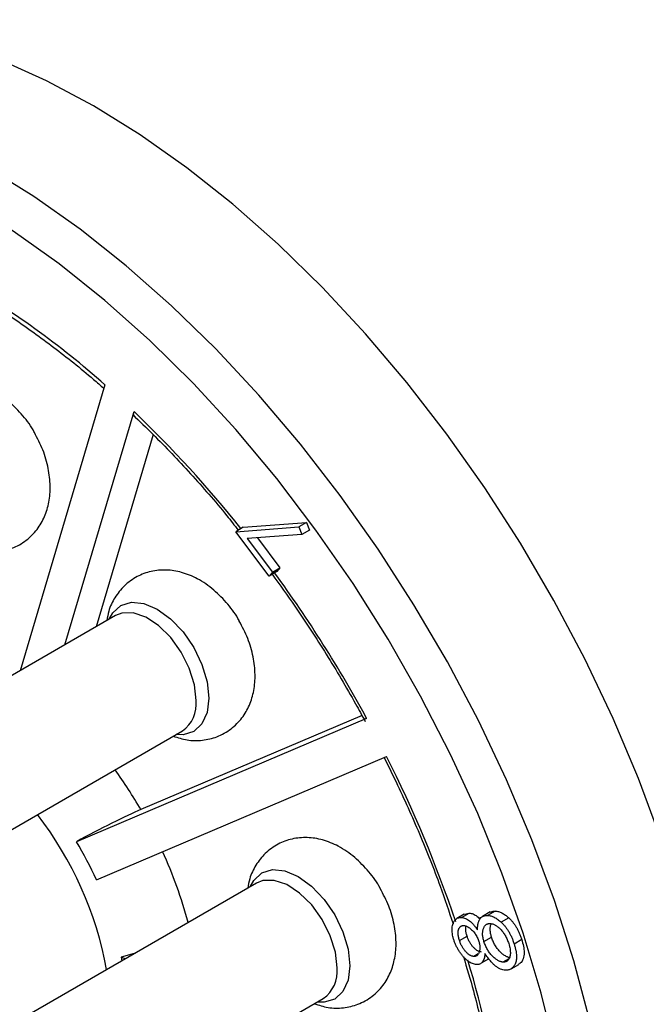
# Model space of a CAD drawing. Header units: inches. Extents: x 0 to 22, y 0 to 17.
# Tile 12 of 17: x 17.838 to 18.275, y 12.588 to 13.275. Entities that reach past the tile are written whole.
import ezdxf

# ---------------------------------------------------------------- set-up
doc = ezdxf.new("R2010")
doc.units = ezdxf.units.IN
doc.header["$LTSCALE"] = 2
doc.header["$MEASUREMENT"] = 0

msp = doc.modelspace()

# ---------------------------------------------------------------- linework, layer by layer
for p, q in [((17.89723, 13.02005), (17.83808, 12.82072)), ((17.86932, 12.83876), (17.91758, 13.0014)), ((17.93098, 12.98532), (17.89124, 12.85141)), ((17.99374, 12.92073), (18.03784, 12.92402)), ((18.03784, 12.92402), (18.03254, 12.92096)), ((18.03784, 12.92402), (18.03986, 12.91881)), ((17.98843, 12.91767), (18.03254, 12.92096)), ((17.99374, 12.92073), (17.98843, 12.91767)), ((18.01173, 12.88675), (17.98843, 12.91767)), ((18.03254, 12.92096), (18.03456, 12.91575)), ((18.03986, 12.91881), (18.03456, 12.91575)), ((18.03456, 12.91575), (17.99637, 12.91282)), ((17.99637, 12.91282), (18.01398, 12.88945)), ((18.00357, 12.91338), (18.01928, 12.89252)), ((18.01704, 12.88981), (18.01173, 12.88675)), ((18.01398, 12.88945), (18.01173, 12.88675)), ((18.01398, 12.88945), (18.01928, 12.89252)), ((18.01928, 12.89252), (18.01704, 12.88981)), ((17.90475, 12.85921), (17.66078, 12.71837)), ((18.07971, 12.78748), (17.87748, 12.70147)), ((18.07651, 12.78945), (17.92231, 12.72387)), ((17.70727, 12.63783), (17.95124, 12.77867)), ((17.89133, 12.67492), (18.0936, 12.76095)), ((18.00303, 12.67264), (17.75907, 12.5318)), ((18.14782, 12.65089), (18.14252, 12.64783)), ((18.14589, 12.64864), (18.15119, 12.6517)), ((18.14784, 12.65085), (18.15119, 12.6517)), ((18.1659, 12.65245), (18.1606, 12.64939)), ((18.16933, 12.65313), (18.16403, 12.65007)), ((18.17883, 12.64834), (18.17353, 12.64528)), ((18.14442, 12.63261), (18.14973, 12.63567)), ((18.16151, 12.6318), (18.16681, 12.63486)), ((18.18785, 12.63316), (18.18255, 12.6301)), ((17.91775, 12.6234), (17.9086, 12.62098)), ((17.9086, 12.62098), (17.90907, 12.61839)), ((17.9115, 12.6198), (17.9086, 12.62098)), ((18.15751, 12.62326), (18.15438, 12.62146)), ((18.15974, 12.61688), (18.16504, 12.61994)), ((18.17884, 12.61986), (18.17475, 12.6175)), ((18.18042, 12.61278), (18.18572, 12.61584)), ((17.80556, 12.45126), (18.04953, 12.5921))]:
    msp.add_line(p, q)
at = {"flags": 128}
for points in [[(17.88924, 13.21461), (17.8566, 13.23206), (17.82414, 13.24662), (17.79204, 13.25823), (17.76047, 13.26681), (17.7296, 13.27231), (17.6996, 13.27471), (17.67063, 13.274), (17.64287, 13.27018), (17.61644, 13.26326), (17.59151, 13.25329), (17.57677, 13.24555)], [(18.28485, 12.70337), (18.26922, 12.74551), (18.25152, 12.78742), (18.23184, 12.82888), (18.21028, 12.86966), (18.18698, 12.90954), (18.16204, 12.94829), (18.13562, 12.98572), (18.10785, 13.0216), (18.07889, 13.05575), (18.04889, 13.08799), (18.01802, 13.11812), (17.98645, 13.146), (17.95434, 13.17146), (17.92188, 13.19437), (17.88924, 13.21461)], [(18.23531, 12.57647), (18.22407, 12.61837), (18.21061, 12.66051), (18.19498, 12.70265), (18.17727, 12.74456), (18.15759, 12.78602), (18.13604, 12.8268), (18.11273, 12.86668), (18.0878, 12.90543), (18.06137, 12.94285), (18.03361, 12.97874), (18.00464, 13.01289), (17.97464, 13.04512), (17.94377, 13.07526), (17.9122, 13.10314), (17.8801, 13.1286), (17.84764, 13.15151), (17.815, 13.17175)], [(18.21153, 12.55453), (18.20129, 12.59591), (18.18876, 12.63762), (18.17401, 12.67942), (18.15712, 12.72106), (18.13819, 12.76232), (18.11732, 12.80296), (18.09465, 12.84273), (18.07029, 12.88143), (18.04439, 12.91881), (18.01709, 12.95467), (17.98855, 12.98881), (17.95894, 13.02103), (17.92842, 13.05113), (17.89718, 13.07896), (17.86538, 13.10435), (17.83321, 13.12716), (17.80085, 13.14725)], [(17.90035, 12.85667), (17.9027, 12.86096), (17.9084, 12.86626), (17.91584, 12.86855), (17.9245, 12.86769), (17.93379, 12.86374), (17.94308, 12.85697), (17.95174, 12.84783), (17.95918, 12.83694), (17.96488, 12.82506), (17.96847, 12.813), (17.96969, 12.80156)], [(17.96087, 12.79996), (17.95966, 12.8109), (17.95609, 12.82245), (17.95044, 12.83373), (17.94312, 12.84392), (17.93468, 12.85225), (17.92575, 12.85811), (17.91698, 12.86107), (17.90903, 12.8609), (17.90475, 12.85921)], [(17.96969, 12.80156), (17.96847, 12.79154), (17.96488, 12.78361), (17.95918, 12.77831), (17.95174, 12.77602), (17.94684, 12.77613)], [(17.99864, 12.6701), (18.00099, 12.67439), (18.00669, 12.67968), (18.01413, 12.68198), (18.02279, 12.68112), (18.03208, 12.67717), (18.04137, 12.6704), (18.05003, 12.66126), (18.05747, 12.65037), (18.06317, 12.63849), (18.06676, 12.62643), (18.06798, 12.61499)], [(18.05916, 12.61339), (18.05794, 12.62433), (18.05438, 12.63588), (18.04873, 12.64716), (18.04141, 12.65735), (18.03297, 12.66568), (18.02404, 12.67154), (18.01527, 12.6745), (18.00732, 12.67433), (18.00303, 12.67264)], [(18.06798, 12.61499), (18.06676, 12.60496), (18.06317, 12.59704), (18.05747, 12.59174), (18.05003, 12.58945), (18.04513, 12.58956)]]:
    msp.add_lwpolyline(points, dxfattribs=at)
for centre, radius, start, end in [((17.50226, 12.57772), 0.59301, 48.237, 60.31263), ((17.35503, 12.41307), 0.814, 38.4987, 46.28322), ((17.27238, 12.34827), 0.91906, 28.54778, 36.0373), ((17.93783, 12.79756), 0.02317, 305.37932, 5.93286), ((17.30815, 12.3647), 0.87973, 18.62343, 26.77017), ((17.62625, 12.55255), 0.34206, 30.05501, 35.59113), ((17.65268, 12.56753), 0.24976, 10.31097, 37.72492), ((17.64585, 12.56373), 0.26949, 24.36663, 30.73658), ((17.65204, 12.56344), 0.31409, 15.0701, 24.67019), ((17.45857, 12.41144), 0.72216, 8.02757, 16.69315), ((18.03611, 12.61099), 0.02317, 305.37932, 5.93286)]:
    msp.add_arc(centre, radius, start, end)
for points, knots in [([(17.79265, 13.09098), (17.79694, 13.0887), (17.8106, 13.08147), (17.8337, 13.06661), (17.86171, 13.04659), (17.88262, 13.02977), (17.89413, 13.01972), (17.89651, 13.01763)], [0, 0, 0, 0, 0.1234058, 0.3921388, 0.6609084, 0.9297506, 1, 1, 1, 1]), ([(17.84811, 12.9868), (17.84807, 12.98689), (17.84603, 12.99116), (17.84011, 12.99877), (17.83047, 13.00894), (17.81953, 13.01643), (17.80826, 13.02104), (17.79729, 13.02279), (17.78662, 13.02182), (17.7765, 13.0181), (17.76773, 13.01176), (17.76113, 13.00332), (17.7571, 12.99496), (17.75614, 12.98932), (17.75576, 12.98711)], [0, 0, 0, 0, 0.0021723, 0.107152, 0.2144704, 0.3261536, 0.4220049, 0.5118799, 0.5982476, 0.6832728, 0.7736335, 0.8597266, 0.944902, 1, 1, 1, 1]), ([(17.91666, 12.99928), (17.92136, 12.99475), (17.93501, 12.98162), (17.95701, 12.95829), (17.97687, 12.93583), (17.98758, 12.92209), (17.99022, 12.9187)], [0, 0, 0, 0, 0.184036, 0.53451, 0.885133, 1, 1, 1, 1]), ([(17.91797, 12.99821), (17.91784, 12.99828), (17.91732, 12.99859), (17.9172, 12.99975), (17.91747, 13.00093), (17.91758, 13.0014)], [0, 0, 0, 0, 0.169345, 0.670005, 1, 1, 1, 1]), ([(17.8021, 12.90648), (17.80527, 12.90547), (17.81185, 12.90338), (17.82232, 12.90328), (17.83296, 12.90574), (17.84257, 12.91113), (17.85025, 12.91893), (17.85552, 12.92812), (17.85857, 12.9384), (17.85947, 12.94973), (17.85806, 12.96199), (17.85443, 12.97472), (17.85021, 12.98279), (17.84811, 12.9868)], [0, 0, 0, 0, 0.081658, 0.169136, 0.254383, 0.34721, 0.434685, 0.519563, 0.60592, 0.697244, 0.795303, 0.898283, 1, 1, 1, 1]), ([(17.99095, 12.85535), (17.99091, 12.85544), (17.98886, 12.85971), (17.98294, 12.86732), (17.9733, 12.87749), (17.96237, 12.88498), (17.95109, 12.88959), (17.94013, 12.89134), (17.92946, 12.89037), (17.91933, 12.88665), (17.91057, 12.88031), (17.90397, 12.87187), (17.89994, 12.86351), (17.89897, 12.85787), (17.89859, 12.85566)], [0, 0, 0, 0, 0.002172, 0.107152, 0.21447, 0.326154, 0.422005, 0.51188, 0.598248, 0.683273, 0.773634, 0.859727, 0.944902, 1, 1, 1, 1]), ([(18.01377, 12.88792), (18.01914, 12.88055), (18.03231, 12.86249), (18.05179, 12.83228), (18.06786, 12.80525), (18.07653, 12.78943), (18.07877, 12.78534)], [0, 0, 0, 0, 0.226914, 0.556022, 0.885155, 1, 1, 1, 1]), ([(17.94493, 12.77503), (17.94811, 12.77402), (17.95469, 12.77193), (17.96516, 12.77183), (17.9758, 12.77429), (17.98541, 12.77968), (17.99308, 12.78748), (17.99835, 12.79667), (18.00141, 12.80695), (18.00231, 12.81828), (18.0009, 12.83054), (17.99727, 12.84327), (17.99305, 12.85134), (17.99095, 12.85535)], [0, 0, 0, 0, 0.081658, 0.169136, 0.254383, 0.34721, 0.434685, 0.519563, 0.60592, 0.697244, 0.795303, 0.898283, 1, 1, 1, 1]), ([(18.07971, 12.78748), (18.07916, 12.78726), (18.07817, 12.78685), (18.07805, 12.78692), (18.07799, 12.78695)], [0, 0, 0, 0, 0.546003, 1, 1, 1, 1]), ([(18.09187, 12.76021), (18.09469, 12.75454), (18.10343, 12.73693), (18.11676, 12.70699), (18.13009, 12.67387), (18.13709, 12.6529), (18.14002, 12.64413)], [0, 0, 0, 0, 0.148863, 0.461941, 0.775023, 1, 1, 1, 1]), ([(17.92231, 12.72387), (17.91724, 12.72171), (17.91015, 12.71837), (17.89417, 12.71039), (17.88546, 12.70583), (17.87748, 12.70147)], [0, 0, 0, 0, 0.5, 0.5, 1, 1, 1, 1]), ([(18.08924, 12.66878), (18.0892, 12.66887), (18.08715, 12.67314), (18.08123, 12.68075), (18.07159, 12.69092), (18.06065, 12.69841), (18.04938, 12.70302), (18.03842, 12.70477), (18.02774, 12.7038), (18.01762, 12.70008), (18.00886, 12.69374), (18.00225, 12.6853), (17.99823, 12.67694), (17.99726, 12.6713), (17.99688, 12.66909)], [0, 0, 0, 0, 0.002172, 0.107152, 0.21447, 0.326154, 0.422005, 0.51188, 0.598248, 0.683273, 0.773634, 0.859727, 0.944902, 1, 1, 1, 1]), ([(18.04322, 12.58846), (18.0464, 12.58745), (18.05298, 12.58536), (18.06344, 12.58526), (18.07408, 12.58772), (18.0837, 12.59311), (18.09137, 12.60091), (18.09664, 12.6101), (18.09969, 12.62038), (18.10059, 12.63171), (18.09918, 12.64397), (18.09555, 12.6567), (18.09133, 12.66477), (18.08924, 12.66878)], [0, 0, 0, 0, 0.081658, 0.169136, 0.254383, 0.34721, 0.434685, 0.519563, 0.60592, 0.697244, 0.795303, 0.898283, 1, 1, 1, 1]), ([(18.14045, 12.63313), (18.14024, 12.63385), (18.13983, 12.63528), (18.13945, 12.63736), (18.13926, 12.63935), (18.13929, 12.64122), (18.13952, 12.64294), (18.13993, 12.64448), (18.14055, 12.64579), (18.14135, 12.64688), (18.14229, 12.64774), (18.14338, 12.64832), (18.14457, 12.64866), (18.14545, 12.64865), (18.14589, 12.64864)], [0, 0, 0, 0, 0.08881, 0.175815, 0.261867, 0.34877, 0.434657, 0.517957, 0.600813, 0.68353, 0.765609, 0.844475, 0.922264, 1, 1, 1, 1]), ([(18.14589, 12.64864), (18.14634, 12.64859), (18.14722, 12.64849), (18.1486, 12.64803), (18.14999, 12.64731), (18.15137, 12.64635), (18.15277, 12.64514), (18.15417, 12.64369), (18.15558, 12.64197), (18.15647, 12.64071), (18.15693, 12.64006)], [0, 0, 0, 0, 0.122713, 0.240467, 0.356535, 0.472986, 0.59319, 0.720271, 0.855304, 1, 1, 1, 1]), ([(18.15119, 12.6517), (18.15164, 12.65165), (18.15252, 12.65155), (18.15391, 12.65109), (18.15529, 12.65037), (18.15668, 12.64942), (18.15772, 12.64851), (18.1583, 12.64794), (18.15843, 12.64781)], [0, 0, 0, 0, 0.1227134, 0.2404674, 0.3565354, 0.4729858, 0.5931899, 0.6287762, 0.6287762, 0.6287762, 0.6287762]), ([(18.15693, 12.64006), (18.15695, 12.64051), (18.157, 12.64139), (18.15712, 12.64263), (18.1573, 12.64378), (18.15752, 12.64482), (18.1578, 12.64575), (18.15813, 12.64659), (18.1585, 12.64732), (18.15906, 12.64816), (18.1599, 12.649), (18.16109, 12.6497), (18.16247, 12.65007), (18.1635, 12.65007), (18.16403, 12.65007)], [0, 0, 0, 0, 0.080457, 0.157079, 0.229526, 0.29919, 0.365199, 0.427683, 0.488258, 0.545973, 0.65838, 0.769847, 0.883074, 1, 1, 1, 1]), ([(18.16403, 12.65007), (18.16441, 12.65003), (18.16517, 12.64995), (18.16634, 12.64968), (18.16753, 12.64927), (18.16871, 12.64874), (18.16991, 12.64808), (18.17111, 12.64729), (18.17232, 12.64635), (18.17312, 12.64564), (18.17353, 12.64528)], [0, 0, 0, 0, 0.128052, 0.253406, 0.376783, 0.499381, 0.621259, 0.745242, 0.870625, 1, 1, 1, 1]), ([(18.16591, 12.65242), (18.16681, 12.65275), (18.16789, 12.65315), (18.16913, 12.65313), (18.16933, 12.65313)], [0, 0, 0, 0, 0.837367, 1, 1, 1, 1]), ([(18.16933, 12.65313), (18.16971, 12.65309), (18.17047, 12.65301), (18.17165, 12.65274), (18.17283, 12.65233), (18.17402, 12.6518), (18.17521, 12.65114), (18.17641, 12.65035), (18.17763, 12.64941), (18.17843, 12.6487), (18.17883, 12.64834)], [0, 0, 0, 0, 0.128052, 0.253406, 0.376783, 0.499381, 0.621259, 0.745242, 0.870625, 1, 1, 1, 1]), ([(18.17883, 12.64834), (18.17932, 12.64788), (18.18028, 12.64695), (18.18164, 12.64536), (18.18291, 12.64365), (18.1841, 12.64181), (18.18518, 12.63982), (18.18617, 12.63772), (18.18709, 12.63548), (18.18759, 12.63394), (18.18785, 12.63316)], [0, 0, 0, 0, 0.118589, 0.236047, 0.353804, 0.473071, 0.596333, 0.724115, 0.858198, 1, 1, 1, 1]), ([(18.14442, 12.63261), (18.1443, 12.63304), (18.14405, 12.63386), (18.14377, 12.63506), (18.14357, 12.63617), (18.14346, 12.63721), (18.14344, 12.63816), (18.14351, 12.63903), (18.14367, 12.63982), (18.14392, 12.64051), (18.14422, 12.64113), (18.14458, 12.64166), (18.14498, 12.64209), (18.1454, 12.64245), (18.14587, 12.64273), (18.14638, 12.6429), (18.14692, 12.643), (18.14732, 12.64299), (18.14752, 12.64299)], [0, 0, 0, 0, 0.080373, 0.156978, 0.228951, 0.298279, 0.364221, 0.428255, 0.491217, 0.553987, 0.615905, 0.674927, 0.731578, 0.78709, 0.8408, 0.893288, 0.94616, 1, 1, 1, 1]), ([(18.14752, 12.64299), (18.14781, 12.64295), (18.1484, 12.64287), (18.14934, 12.64256), (18.15034, 12.64204), (18.15137, 12.64139), (18.15241, 12.64059), (18.15342, 12.63962), (18.15438, 12.63852), (18.15528, 12.63732), (18.15611, 12.63603), (18.15683, 12.6347), (18.15745, 12.63333), (18.15776, 12.63241), (18.15792, 12.63195)], [0, 0, 0, 0, 0.075491, 0.151857, 0.231567, 0.314752, 0.399828, 0.484211, 0.569543, 0.656438, 0.743342, 0.829063, 0.914022, 1, 1, 1, 1]), ([(18.14973, 12.63567), (18.1496, 12.6361), (18.14935, 12.63692), (18.14907, 12.63812), (18.14887, 12.63923), (18.14877, 12.64027), (18.14875, 12.64122), (18.14881, 12.64207), (18.14891, 12.64257), (18.14897, 12.6428)], [0.5138852, 0.5138852, 0.5138852, 0.5138852, 0.5942583, 0.6708631, 0.7428367, 0.8121646, 0.8781065, 0.9421401, 1, 1, 1, 1]), ([(18.16151, 12.6318), (18.16137, 12.63224), (18.16111, 12.63312), (18.16084, 12.6344), (18.16064, 12.63564), (18.16055, 12.63681), (18.16056, 12.63793), (18.16067, 12.63898), (18.16086, 12.64), (18.16116, 12.64093), (18.16153, 12.64179), (18.16197, 12.64253), (18.16246, 12.64317), (18.16303, 12.64366), (18.16366, 12.64404), (18.16434, 12.64429), (18.16509, 12.64443), (18.16562, 12.64442), (18.1659, 12.64441)], [0, 0, 0, 0, 0.067736, 0.133439, 0.197775, 0.261122, 0.324212, 0.387674, 0.452573, 0.518605, 0.58421, 0.647307, 0.7081, 0.767306, 0.8253, 0.883166, 0.94075, 1, 1, 1, 1]), ([(18.16681, 12.63486), (18.16668, 12.6353), (18.16642, 12.63618), (18.16614, 12.63746), (18.16594, 12.6387), (18.16585, 12.63987), (18.16586, 12.64099), (18.16597, 12.64205), (18.16616, 12.64306), (18.16639, 12.64377), (18.16653, 12.64414), (18.16657, 12.64421)], [0.4644498, 0.4644498, 0.4644498, 0.4644498, 0.5321858, 0.5978883, 0.6622248, 0.7255722, 0.788662, 0.8521234, 0.9170225, 0.9830545, 1, 1, 1, 1]), ([(18.1659, 12.64441), (18.16618, 12.64438), (18.16675, 12.64432), (18.16763, 12.6441), (18.16852, 12.64377), (18.16942, 12.64331), (18.17032, 12.64275), (18.17124, 12.64208), (18.17216, 12.64129), (18.17308, 12.64039), (18.17398, 12.63941), (18.17483, 12.63834), (18.17563, 12.6372), (18.17637, 12.63598), (18.17705, 12.63469), (18.17768, 12.63333), (18.17825, 12.63189), (18.17858, 12.63091), (18.17875, 12.6304)], [0, 0, 0, 0, 0.059279, 0.116792, 0.174141, 0.231259, 0.288321, 0.346983, 0.406776, 0.469355, 0.532414, 0.594542, 0.657713, 0.721792, 0.787158, 0.854807, 0.925751, 1, 1, 1, 1]), ([(18.17353, 12.64528), (18.17401, 12.64482), (18.17498, 12.64389), (18.17634, 12.6423), (18.17761, 12.64058), (18.1788, 12.63874), (18.17988, 12.63676), (18.18087, 12.63465), (18.18179, 12.63242), (18.18229, 12.63088), (18.18255, 12.6301)], [0, 0, 0, 0, 0.118589, 0.236047, 0.353804, 0.473071, 0.596333, 0.724115, 0.858198, 1, 1, 1, 1]), ([(18.15969, 12.62452), (18.15946, 12.62454), (18.15902, 12.62458), (18.15833, 12.62479), (18.15764, 12.62506), (18.15693, 12.62543), (18.15623, 12.62591), (18.15551, 12.62646), (18.15479, 12.62712), (18.15407, 12.62786), (18.15338, 12.62868), (18.15271, 12.62953), (18.15211, 12.63045), (18.15154, 12.6314), (18.15101, 12.63241), (18.15053, 12.63345), (18.1501, 12.63455), (18.14985, 12.63529), (18.14973, 12.63567)], [0, 0, 0, 0, 0.059243, 0.116971, 0.174256, 0.230932, 0.288445, 0.347375, 0.408627, 0.471731, 0.536177, 0.59963, 0.662888, 0.727286, 0.791827, 0.859082, 0.928181, 1, 1, 1, 1]), ([(18.18005, 12.62056), (18.17976, 12.62059), (18.17917, 12.62066), (18.17826, 12.6209), (18.17734, 12.62126), (18.1764, 12.62175), (18.17545, 12.62236), (18.17449, 12.62308), (18.17353, 12.62394), (18.17256, 12.6249), (18.17162, 12.62595), (18.17073, 12.62706), (18.16991, 12.62823), (18.16916, 12.62946), (18.16846, 12.63073), (18.16784, 12.63206), (18.16728, 12.63345), (18.16697, 12.63438), (18.16681, 12.63486)], [0, 0, 0, 0, 0.059796, 0.118243, 0.176488, 0.234048, 0.293278, 0.353144, 0.415436, 0.480043, 0.545211, 0.609261, 0.672671, 0.735473, 0.799418, 0.864361, 0.930942, 1, 1, 1, 1]), ([(18.15617, 12.61574), (18.15572, 12.6158), (18.15484, 12.6159), (18.1534, 12.61643), (18.1519, 12.6172), (18.15035, 12.61824), (18.1488, 12.61952), (18.14729, 12.62102), (18.14586, 12.62273), (18.1445, 12.62461), (18.14326, 12.62663), (18.14217, 12.62874), (18.1412, 12.63091), (18.1407, 12.63238), (18.14045, 12.63313)], [0, 0, 0, 0, 0.074593, 0.149366, 0.22747, 0.30893, 0.392436, 0.475456, 0.55939, 0.646327, 0.734345, 0.82153, 0.909715, 1, 1, 1, 1]), ([(18.15438, 12.62146), (18.15416, 12.62148), (18.15372, 12.62152), (18.15303, 12.62172), (18.15233, 12.622), (18.15163, 12.62237), (18.15093, 12.62284), (18.15021, 12.6234), (18.14949, 12.62406), (18.14877, 12.6248), (18.14808, 12.62561), (18.14741, 12.62647), (18.1468, 12.62739), (18.14623, 12.62834), (18.14571, 12.62935), (18.14523, 12.63039), (18.14479, 12.63149), (18.14455, 12.63223), (18.14442, 12.63261)], [0, 0, 0, 0, 0.059243, 0.116971, 0.174256, 0.230932, 0.288445, 0.347375, 0.408627, 0.471731, 0.536177, 0.59963, 0.662888, 0.727286, 0.791827, 0.859082, 0.928181, 1, 1, 1, 1]), ([(18.15792, 12.63195), (18.15803, 12.63159), (18.15824, 12.63088), (18.15847, 12.62983), (18.15862, 12.62883), (18.15869, 12.62787), (18.15868, 12.62695), (18.15859, 12.62607), (18.15843, 12.62522), (18.15818, 12.62443), (18.15788, 12.6237), (18.15753, 12.62306), (18.15712, 12.62253), (18.15667, 12.62211), (18.15618, 12.62178), (18.15563, 12.62156), (18.15503, 12.62144), (18.1546, 12.62145), (18.15438, 12.62146)], [0, 0, 0, 0, 0.066742, 0.13145, 0.19537, 0.258427, 0.321939, 0.386522, 0.452766, 0.520547, 0.587939, 0.651611, 0.713013, 0.771777, 0.829054, 0.885978, 0.942884, 1, 1, 1, 1]), ([(18.17475, 12.6175), (18.17445, 12.61753), (18.17387, 12.61759), (18.17295, 12.61784), (18.17203, 12.61819), (18.1711, 12.61869), (18.17015, 12.61929), (18.16919, 12.62002), (18.16823, 12.62088), (18.16726, 12.62184), (18.16632, 12.62289), (18.16542, 12.624), (18.16461, 12.62517), (18.16385, 12.6264), (18.16316, 12.62767), (18.16253, 12.629), (18.16197, 12.63038), (18.16166, 12.63132), (18.16151, 12.6318)], [0, 0, 0, 0, 0.059796, 0.118243, 0.176488, 0.234048, 0.293278, 0.353144, 0.415436, 0.480043, 0.545211, 0.609261, 0.672671, 0.735473, 0.799418, 0.864361, 0.930942, 1, 1, 1, 1]), ([(18.17875, 12.6304), (18.17894, 12.62976), (18.17931, 12.6285), (18.17969, 12.62669), (18.1799, 12.625), (18.17993, 12.62345), (18.1798, 12.62204), (18.1795, 12.62081), (18.17903, 12.61976), (18.1784, 12.6189), (18.17764, 12.61823), (18.17678, 12.61775), (18.17582, 12.6175), (18.17511, 12.6175), (18.17475, 12.6175)], [0, 0, 0, 0, 0.097342, 0.19019, 0.278439, 0.364597, 0.447744, 0.528257, 0.607805, 0.688606, 0.7686, 0.845644, 0.922428, 1, 1, 1, 1]), ([(18.18255, 12.6301), (18.18278, 12.62934), (18.18322, 12.62787), (18.18371, 12.62574), (18.18404, 12.62377), (18.18423, 12.62193), (18.18422, 12.62026), (18.18407, 12.61872), (18.18374, 12.61734), (18.18326, 12.61612), (18.18265, 12.61507), (18.18198, 12.61413), (18.18123, 12.61337), (18.18042, 12.61275), (18.17952, 12.61228), (18.17856, 12.61197), (18.17752, 12.6118), (18.17678, 12.61182), (18.17641, 12.61184)], [0, 0, 0, 0, 0.079219, 0.154058, 0.224712, 0.292325, 0.357106, 0.420312, 0.482874, 0.545241, 0.606893, 0.666034, 0.723478, 0.779476, 0.834518, 0.889672, 0.944355, 1, 1, 1, 1]), ([(18.18785, 12.63316), (18.18867, 12.63007), (18.18999, 12.62514), (18.18901, 12.61974), (18.18753, 12.61692), (18.18601, 12.6163), (18.18557, 12.61612)], [0, 0, 0, 0, 0.409246, 0.654418, 0.898392, 1, 1, 1, 1]), ([(18.14718, 12.6214), (18.14958, 12.61339), (18.15563, 12.59322), (18.16302, 12.56124), (18.16822, 12.53338), (18.17044, 12.51766), (18.17101, 12.51359)], [0, 0, 0, 0, 0.219064, 0.551586, 0.883975, 1, 1, 1, 1]), ([(18.16216, 12.62348), (18.1621, 12.62284), (18.162, 12.62161), (18.16165, 12.61996), (18.1611, 12.61859), (18.16039, 12.61748), (18.15952, 12.61664), (18.15853, 12.61607), (18.15741, 12.61574), (18.15658, 12.61574), (18.15617, 12.61574)], [0, 0, 0, 0, 0.144934, 0.280628, 0.409505, 0.533506, 0.653124, 0.768935, 0.883874, 1, 1, 1, 1]), ([(18.17641, 12.61184), (18.17586, 12.6119), (18.17476, 12.61202), (18.17304, 12.61262), (18.17131, 12.6135), (18.16986, 12.61451), (18.16869, 12.61548), (18.1678, 12.61631), (18.1669, 12.61725), (18.16597, 12.61829), (18.16503, 12.61943), (18.16408, 12.62069), (18.16311, 12.62204), (18.16248, 12.62299), (18.16216, 12.62348)], [0, 0, 0, 0, 0.115735, 0.228431, 0.339551, 0.452208, 0.510462, 0.570571, 0.633644, 0.699809, 0.769327, 0.842242, 0.918963, 1, 1, 1, 1])]:
    msp.add_open_spline(points, degree=3, knots=knots)

doc.saveas('drawing.dxf')
